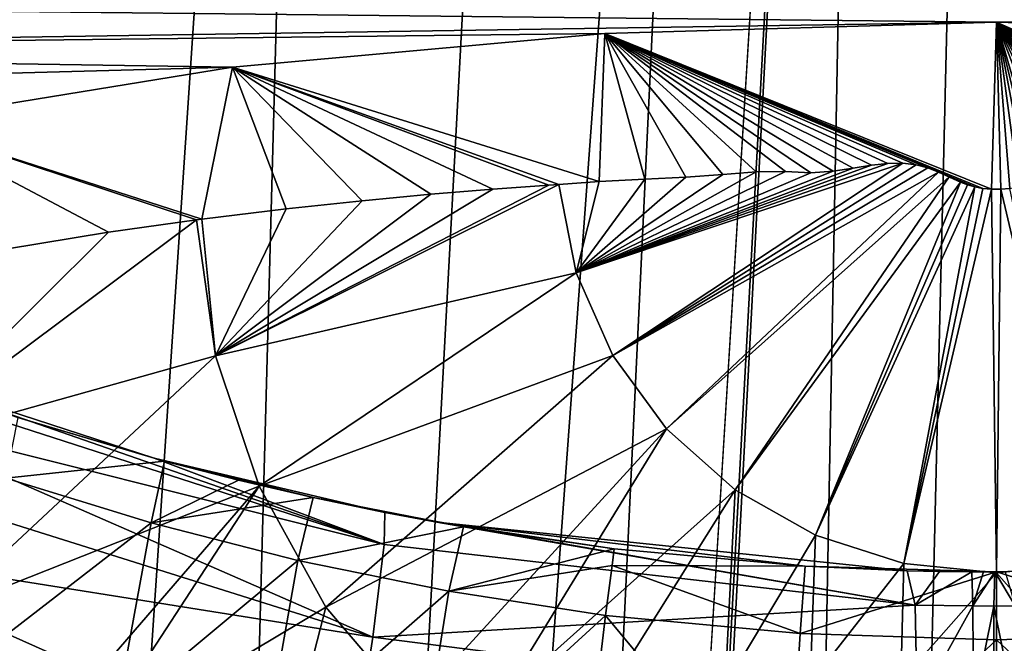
# Model space of a CAD drawing. Header units: millimetres. Extents: x -23 to 23, y 0 to 298.
# Tile 22 of 45: x -5.23 to 0.04, y 227.62 to 230.96. Entities that reach past the tile are written whole.
import ezdxf

# ---------------------------------------------------------------- set-up
doc = ezdxf.new("R2010")
doc.units = ezdxf.units.MM
doc.header["$LTSCALE"] = 105.850129
for name, color, linetype in [('120', 7, 'CONTINUOUS'), ('122', 7, 'CONTINUOUS'), ('31', 7, 'CONTINUOUS'), ('33', 7, 'CONTINUOUS'), ('37', 7, 'CONTINUOUS'), ('38', 7, 'CONTINUOUS'), ('48', 7, 'CONTINUOUS'), ('57', 7, 'CONTINUOUS'), ('6', 7, 'CONTINUOUS'), ('69', 7, 'CONTINUOUS'), ('7', 7, 'CONTINUOUS'), ('70', 7, 'CONTINUOUS'), ('71', 7, 'CONTINUOUS')]:
    doc.layers.add(name, color=color, linetype=linetype)

msp = doc.modelspace()

# ---------------------------------------------------------------- linework, layer by layer
at = {"layer": '120', "color": 7, "linetype": 'CONTINUOUS'}
for points in [[(0, 230.9433, 187.9547), (-2.0967, 230.8821, 187.7265), (-0.026, 230.0485, 188.1944), (0, 230.9433, 187.9547)], [(0.023, 230.0482, 188.1945), (0, 230.9433, 187.9547), (-0.026, 230.0485, 188.1944), (0.023, 230.0482, 188.1945)], [(2.0967, 230.8821, 187.7265), (0, 230.9433, 187.9547), (1.8858, 230.1037, 187.9823), (2.0967, 230.8821, 187.7265)], [(1.8858, 230.1037, 187.9823), (0, 230.9433, 187.9547), (1.6943, 230.1118, 188.0185), (1.8858, 230.1037, 187.9823)], [(1.6943, 230.1118, 188.0185), (0, 230.9433, 187.9547), (1.5212, 230.1191, 188.0476), (1.6943, 230.1118, 188.0185)], [(1.5212, 230.1191, 188.0476), (0, 230.9433, 187.9547), (1.3644, 230.1254, 188.071), (1.5212, 230.1191, 188.0476)], [(1.3644, 230.1254, 188.071), (0, 230.9433, 187.9547), (1.2221, 230.1303, 188.0902), (1.3644, 230.1254, 188.071)], [(1.2221, 230.1303, 188.0902), (0, 230.9433, 187.9547), (1.093, 230.1353, 188.1054), (1.2221, 230.1303, 188.0902)], [(1.093, 230.1353, 188.1054), (0, 230.9433, 187.9547), (0.9761, 230.1382, 188.1179), (1.093, 230.1353, 188.1054)], [(0.9761, 230.1382, 188.1179), (0, 230.9433, 187.9547), (0.8708, 230.1373, 188.1289), (0.9761, 230.1382, 188.1179)], [(0.8708, 230.1373, 188.1289), (0, 230.9433, 187.9547), (0.7769, 230.1387, 188.1371), (0.8708, 230.1373, 188.1289)], [(0.7769, 230.1387, 188.1371), (0, 230.9433, 187.9547), (0.6938, 230.1483, 188.1413), (0.7769, 230.1387, 188.1371)], [(0.6938, 230.1483, 188.1413), (0, 230.9433, 187.9547), (0.6192, 230.1697, 188.1409), (0.6938, 230.1483, 188.1413)], [(0.6192, 230.1697, 188.1409), (0, 230.9433, 187.9547), (0.5502, 230.1852, 188.1412), (0.6192, 230.1697, 188.1409)], [(0.5502, 230.1852, 188.1412), (0, 230.9433, 187.9547), (0.4854, 230.1882, 188.1441), (0.5502, 230.1852, 188.1412)], [(0.4854, 230.1882, 188.1441), (0, 230.9433, 187.9547), (0.4242, 230.1798, 188.1494), (0.4854, 230.1882, 188.1441)], [(0.4242, 230.1798, 188.1494), (0, 230.9433, 187.9547), (0.3661, 230.1629, 188.1565), (0.4242, 230.1798, 188.1494)], [(0.3661, 230.1629, 188.1565), (0, 230.9433, 187.9547), (0.3078, 230.1387, 188.1651), (0.3661, 230.1629, 188.1565)], [(0.3078, 230.1387, 188.1651), (0, 230.9433, 187.9547), (0.2425, 230.1084, 188.1752), (0.3078, 230.1387, 188.1651)], [(0.2425, 230.1084, 188.1752), (0, 230.9433, 187.9547), (0.2054, 230.0918, 188.1805), (0.2425, 230.1084, 188.1752)], [(0.2054, 230.0918, 188.1805), (0, 230.9433, 187.9547), (0.1645, 230.0762, 188.1856), (0.2054, 230.0918, 188.1805)], [(0.1645, 230.0762, 188.1856), (0, 230.9433, 187.9547), (0.1201, 230.0626, 188.1899), (0.1645, 230.0762, 188.1856)], [(0.1201, 230.0626, 188.1899), (0, 230.9433, 187.9547), (0.0721, 230.0531, 188.1929), (0.1201, 230.0626, 188.1899)], [(0.0721, 230.0531, 188.1929), (0, 230.9433, 187.9547), (0.023, 230.0482, 188.1945), (0.0721, 230.0531, 188.1929)], [(-2.0967, 230.8821, 187.7265), (-4.0885, 230.7017, 187.0533), (-2.1264, 230.0893, 187.9319), (-2.0967, 230.8821, 187.7265)], [(-1.8827, 230.1033, 187.9831), (-2.0967, 230.8821, 187.7265), (-2.1264, 230.0893, 187.9319), (-1.8827, 230.1033, 187.9831)], [(-0.026, 230.0485, 188.1944), (-2.0967, 230.8821, 187.7265), (-0.0726, 230.053, 188.193), (-0.026, 230.0485, 188.1944)], [(-0.0726, 230.053, 188.193), (-2.0967, 230.8821, 187.7265), (-0.1162, 230.0615, 188.1902), (-0.0726, 230.053, 188.193)], [(-0.1162, 230.0615, 188.1902), (-2.0967, 230.8821, 187.7265), (-0.3106, 230.1407, 188.1645), (-0.1162, 230.0615, 188.1902)], [(-0.3106, 230.1407, 188.1645), (-2.0967, 230.8821, 187.7265), (-0.3676, 230.1628, 188.1564), (-0.3106, 230.1407, 188.1645)], [(-0.3676, 230.1628, 188.1564), (-2.0967, 230.8821, 187.7265), (-0.4299, 230.1794, 188.1492), (-0.3676, 230.1628, 188.1564)], [(-0.4299, 230.1794, 188.1492), (-2.0967, 230.8821, 187.7265), (-0.5007, 230.1876, 188.1434), (-0.4299, 230.1794, 188.1492)], [(-0.5007, 230.1876, 188.1434), (-2.0967, 230.8821, 187.7265), (-0.5808, 230.1865, 188.1389), (-0.5007, 230.1876, 188.1434)], [(-0.5808, 230.1865, 188.1389), (-2.0967, 230.8821, 187.7265), (-0.6695, 230.1773, 188.1353), (-0.5808, 230.1865, 188.1389)], [(-0.6695, 230.1773, 188.1353), (-2.0967, 230.8821, 187.7265), (-0.7667, 230.1617, 188.1318), (-0.6695, 230.1773, 188.1353)], [(-0.7667, 230.1617, 188.1318), (-2.0967, 230.8821, 187.7265), (-0.8737, 230.1448, 188.1266), (-0.7667, 230.1617, 188.1318)], [(-0.8737, 230.1448, 188.1266), (-2.0967, 230.8821, 187.7265), (-0.9934, 230.1369, 188.1164), (-0.8737, 230.1448, 188.1266)], [(-0.9934, 230.1369, 188.1164), (-2.0967, 230.8821, 187.7265), (-1.1296, 230.1437, 188.0986), (-0.9934, 230.1369, 188.1164)], [(-1.1296, 230.1437, 188.0986), (-2.0967, 230.8821, 187.7265), (-1.2866, 230.1424, 188.0779), (-1.1296, 230.1437, 188.0986)], [(-1.2866, 230.1424, 188.0779), (-2.0967, 230.8821, 187.7265), (-1.4647, 230.1267, 188.0549), (-1.2866, 230.1424, 188.0779)], [(-1.4647, 230.1267, 188.0549), (-2.0967, 230.8821, 187.7265), (-1.6628, 230.1138, 188.0239), (-1.4647, 230.1267, 188.0549)], [(-1.6628, 230.1138, 188.0239), (-2.0967, 230.8821, 187.7265), (-1.8827, 230.1033, 187.9831), (-1.6628, 230.1138, 188.0239)], [(-4.0885, 230.7017, 187.0533), (-5.875, 230.4112, 185.969), (-4.2532, 229.8887, 187.187), (-4.0885, 230.7017, 187.0533)], [(-3.802, 229.944, 187.3931), (-4.0885, 230.7017, 187.0533), (-4.2532, 229.8887, 187.187), (-3.802, 229.944, 187.3931)], [(-2.1264, 230.0893, 187.9319), (-4.0885, 230.7017, 187.0533), (-2.3422, 230.0746, 187.8813), (-2.1264, 230.0893, 187.9319)], [(-2.3422, 230.0746, 187.8813), (-4.0885, 230.7017, 187.0533), (-2.3965, 230.071, 187.8677), (-2.3422, 230.0746, 187.8813)], [(-2.3965, 230.071, 187.8677), (-4.0885, 230.7017, 187.0533), (-2.6957, 230.0496, 187.7864), (-2.3965, 230.071, 187.8677)], [(-2.6957, 230.0496, 187.7864), (-4.0885, 230.7017, 187.0533), (-3.0272, 230.022, 187.6844), (-2.6957, 230.0496, 187.7864)], [(-3.0272, 230.022, 187.6844), (-4.0885, 230.7017, 187.0533), (-3.3946, 229.9874, 187.5558), (-3.0272, 230.022, 187.6844)], [(-3.3946, 229.9874, 187.5558), (-4.0885, 230.7017, 187.0533), (-3.802, 229.944, 187.3931), (-3.3946, 229.9874, 187.5558)], [(-4.2532, 229.8887, 187.187), (-5.875, 230.4112, 185.969), (-4.2812, 229.885, 187.1733), (-4.2532, 229.8887, 187.187)], [(-4.2812, 229.885, 187.1733), (-5.875, 230.4112, 185.969), (-4.7524, 229.8183, 186.9246), (-4.2812, 229.885, 187.1733)], [(-4.7524, 229.8183, 186.9246), (-5.875, 230.4112, 185.969), (-5.3028, 229.7283, 186.5889), (-4.7524, 229.8183, 186.9246)], [(-0.1559, 230.0728, 188.1866), (-0.1162, 230.0615, 188.1902), (-0.3106, 230.1407, 188.1645), (-0.1559, 230.0728, 188.1866)], [(-0.1919, 230.0862, 188.1823), (-0.1559, 230.0728, 188.1866), (-0.3106, 230.1407, 188.1645), (-0.1919, 230.0862, 188.1823)], [(-0.2542, 230.1145, 188.1732), (-0.1919, 230.0862, 188.1823), (-0.3106, 230.1407, 188.1645), (-0.2542, 230.1145, 188.1732)]]:
    msp.add_3dface(points, dxfattribs=at)
at = {"layer": '122', "color": 7, "linetype": 'CONTINUOUS'}
for points in [[(-0.5007, 230.1876, 188.1434), (-0.5808, 230.1865, 188.1389), (-2.2497, 229.6016, 188.0074), (-0.5007, 230.1876, 188.1434)], [(-0.5007, 230.1876, 188.1434), (-2.2497, 229.6016, 188.0074), (-2.054, 229.1588, 188.1261), (-0.5007, 230.1876, 188.1434)], [(-0.5808, 230.1865, 188.1389), (-0.6695, 230.1773, 188.1353), (-2.2497, 229.6016, 188.0074), (-0.5808, 230.1865, 188.1389)], [(-0.6695, 230.1773, 188.1353), (-0.7667, 230.1617, 188.1318), (-2.2497, 229.6016, 188.0074), (-0.6695, 230.1773, 188.1353)], [(-0.7667, 230.1617, 188.1318), (-0.8737, 230.1448, 188.1266), (-2.2497, 229.6016, 188.0074), (-0.7667, 230.1617, 188.1318)], [(-0.4299, 230.1794, 188.1492), (-0.5007, 230.1876, 188.1434), (-2.054, 229.1588, 188.1261), (-0.4299, 230.1794, 188.1492)], [(-0.3676, 230.1628, 188.1564), (-0.4299, 230.1794, 188.1492), (-2.054, 229.1588, 188.1261), (-0.3676, 230.1628, 188.1564)], [(-0.3106, 230.1407, 188.1645), (-0.3676, 230.1628, 188.1564), (-2.054, 229.1588, 188.1261), (-0.3106, 230.1407, 188.1645)], [(-0.8737, 230.1448, 188.1266), (-0.9934, 230.1369, 188.1164), (-2.2497, 229.6016, 188.0074), (-0.8737, 230.1448, 188.1266)], [(-0.9934, 230.1369, 188.1164), (-1.1296, 230.1437, 188.0986), (-2.2497, 229.6016, 188.0074), (-0.9934, 230.1369, 188.1164)], [(-1.1296, 230.1437, 188.0986), (-1.2866, 230.1424, 188.0779), (-2.2497, 229.6016, 188.0074), (-1.1296, 230.1437, 188.0986)], [(-1.2866, 230.1424, 188.0779), (-1.4647, 230.1267, 188.0549), (-2.2497, 229.6016, 188.0074), (-1.2866, 230.1424, 188.0779)], [(-1.4647, 230.1267, 188.0549), (-1.6628, 230.1138, 188.0239), (-2.2497, 229.6016, 188.0074), (-1.4647, 230.1267, 188.0549)], [(-1.6628, 230.1138, 188.0239), (-1.8827, 230.1033, 187.9831), (-2.2497, 229.6016, 188.0074), (-1.6628, 230.1138, 188.0239)], [(-0.3106, 230.1407, 188.1645), (-2.054, 229.1588, 188.1261), (-1.7661, 228.7658, 188.2314), (-0.3106, 230.1407, 188.1645)], [(-0.2542, 230.1145, 188.1732), (-0.3106, 230.1407, 188.1645), (-1.7661, 228.7658, 188.2314), (-0.2542, 230.1145, 188.1732)], [(-0.2542, 230.1145, 188.1732), (-1.7661, 228.7658, 188.2314), (-1.399, 228.4402, 188.3186), (-0.2542, 230.1145, 188.1732)], [(-0.1919, 230.0862, 188.1823), (-0.2542, 230.1145, 188.1732), (-1.399, 228.4402, 188.3186), (-0.1919, 230.0862, 188.1823)], [(-2.3422, 230.0746, 187.8813), (-2.3965, 230.071, 187.8677), (-4.1804, 229.1572, 187.3673), (-2.3422, 230.0746, 187.8813)], [(-2.3422, 230.0746, 187.8813), (-4.1804, 229.1572, 187.3673), (-2.2497, 229.6016, 188.0074), (-2.3422, 230.0746, 187.8813)], [(-2.3965, 230.071, 187.8677), (-2.6957, 230.0496, 187.7864), (-4.1804, 229.1572, 187.3673), (-2.3965, 230.071, 187.8677)], [(-2.1264, 230.0893, 187.9319), (-2.3422, 230.0746, 187.8813), (-2.2497, 229.6016, 188.0074), (-2.1264, 230.0893, 187.9319)], [(-1.8827, 230.1033, 187.9831), (-2.1264, 230.0893, 187.9319), (-2.2497, 229.6016, 188.0074), (-1.8827, 230.1033, 187.9831)], [(-0.1919, 230.0862, 188.1823), (-1.399, 228.4402, 188.3186), (-0.9691, 228.1966, 188.3839), (-0.1919, 230.0862, 188.1823)], [(-0.1559, 230.0728, 188.1866), (-0.1919, 230.0862, 188.1823), (-0.9691, 228.1966, 188.3839), (-0.1559, 230.0728, 188.1866)], [(-0.1162, 230.0615, 188.1902), (-0.1559, 230.0728, 188.1866), (-0.9691, 228.1966, 188.3839), (-0.1162, 230.0615, 188.1902)], [(-0.1162, 230.0615, 188.1902), (-0.9691, 228.1966, 188.3839), (-0.4957, 228.0459, 188.4243), (-0.1162, 230.0615, 188.1902)], [(-0.0726, 230.053, 188.193), (-0.1162, 230.0615, 188.1902), (-0.4957, 228.0459, 188.4243), (-0.0726, 230.053, 188.193)], [(-0.026, 230.0485, 188.1944), (-0.0726, 230.053, 188.193), (-0.4957, 228.0459, 188.4243), (-0.026, 230.0485, 188.1944)], [(0.0721, 230.0531, 188.1929), (0.023, 230.0482, 188.1945), (0.4956, 228.0458, 188.4243), (0.0721, 230.0531, 188.1929)], [(-2.6957, 230.0496, 187.7864), (-3.0272, 230.022, 187.6844), (-4.1804, 229.1572, 187.3673), (-2.6957, 230.0496, 187.7864)], [(-3.0272, 230.022, 187.6844), (-3.3946, 229.9874, 187.5558), (-4.1804, 229.1572, 187.3673), (-3.0272, 230.022, 187.6844)], [(-0.026, 230.0485, 188.1944), (-0.4957, 228.0459, 188.4243), (-0.0001, 227.9949, 188.438), (-0.026, 230.0485, 188.1944)], [(0.023, 230.0482, 188.1945), (-0.026, 230.0485, 188.1944), (-0.0001, 227.9949, 188.438), (0.023, 230.0482, 188.1945)], [(0.023, 230.0482, 188.1945), (-0.0001, 227.9949, 188.438), (0.4956, 228.0458, 188.4243), (0.023, 230.0482, 188.1945)], [(-3.3946, 229.9874, 187.5558), (-3.802, 229.944, 187.3931), (-4.1804, 229.1572, 187.3673), (-3.3946, 229.9874, 187.5558)], [(-3.802, 229.944, 187.3931), (-4.2532, 229.8887, 187.187), (-4.1804, 229.1572, 187.3673), (-3.802, 229.944, 187.3931)], [(-4.2812, 229.885, 187.1733), (-4.7524, 229.8183, 186.9246), (-5.905, 228.6734, 186.319), (-4.2812, 229.885, 187.1733)], [(-4.1804, 229.1572, 187.3673), (-4.2812, 229.885, 187.1733), (-5.905, 228.6734, 186.319), (-4.1804, 229.1572, 187.3673)], [(-4.2532, 229.8887, 187.187), (-4.2812, 229.885, 187.1733), (-4.1804, 229.1572, 187.3673), (-4.2532, 229.8887, 187.187)], [(-4.7524, 229.8183, 186.9246), (-5.3028, 229.7283, 186.5889), (-5.905, 228.6734, 186.319), (-4.7524, 229.8183, 186.9246)], [(-4.1804, 229.1572, 187.3673), (-3.9464, 228.4586, 187.5545), (-2.2497, 229.6016, 188.0074), (-4.1804, 229.1572, 187.3673)], [(-2.2497, 229.6016, 188.0074), (-3.9464, 228.4586, 187.5545), (-2.054, 229.1588, 188.1261), (-2.2497, 229.6016, 188.0074)], [(-5.6488, 227.785, 186.5571), (-4.1804, 229.1572, 187.3673), (-5.905, 228.6734, 186.319), (-5.6488, 227.785, 186.5571)], [(-3.9464, 228.4586, 187.5545), (-4.1804, 229.1572, 187.3673), (-5.6488, 227.785, 186.5571), (-3.9464, 228.4586, 187.5545)], [(-3.9464, 228.4586, 187.5545), (-3.5884, 227.811, 187.728), (-2.054, 229.1588, 188.1261), (-3.9464, 228.4586, 187.5545)], [(-2.054, 229.1588, 188.1261), (-3.5884, 227.811, 187.728), (-1.7661, 228.7658, 188.2314), (-2.054, 229.1588, 188.1261)], [(-3.5884, 227.811, 187.728), (-3.1304, 227.2738, 187.8809), (-1.7661, 228.7658, 188.2314), (-3.5884, 227.811, 187.728)], [(-3.1304, 227.2738, 187.8809), (-2.6551, 227.3157, 188.0375), (-1.7661, 228.7658, 188.2314), (-3.1304, 227.2738, 187.8809)], [(-1.7661, 228.7658, 188.2314), (-2.6551, 227.3157, 188.0375), (-1.399, 228.4402, 188.3186), (-1.7661, 228.7658, 188.2314)], [(-5.2168, 226.9866, 186.8093), (-3.9464, 228.4586, 187.5545), (-5.6488, 227.785, 186.5571), (-5.2168, 226.9866, 186.8093)], [(-4.8638, 227.0487, 187.041), (-3.9464, 228.4586, 187.5545), (-5.2168, 226.9866, 186.8093), (-4.8638, 227.0487, 187.041)], [(-3.5884, 227.811, 187.728), (-3.9464, 228.4586, 187.5545), (-4.8638, 227.0487, 187.041), (-3.5884, 227.811, 187.728)], [(-2.6551, 227.3157, 188.0375), (-2.0788, 227.3566, 188.1899), (-1.399, 228.4402, 188.3186), (-2.6551, 227.3157, 188.0375)], [(-2.0788, 227.3566, 188.1899), (-1.4522, 227.3891, 188.3114), (-1.399, 228.4402, 188.3186), (-2.0788, 227.3566, 188.1899)], [(-1.399, 228.4402, 188.3186), (-1.4522, 227.3891, 188.3114), (-0.9691, 228.1966, 188.3839), (-1.399, 228.4402, 188.3186)], [(-1.4522, 227.3891, 188.3114), (-0.9968, 227.4054, 188.3721), (-0.9691, 228.1966, 188.3839), (-1.4522, 227.3891, 188.3114)], [(-0.9691, 228.1966, 188.3839), (-0.9968, 227.4054, 188.3721), (-0.4957, 228.0459, 188.4243), (-0.9691, 228.1966, 188.3839)], [(-0.9968, 227.4054, 188.3721), (-0.5118, 227.416, 188.4116), (-0.4957, 228.0459, 188.4243), (-0.9968, 227.4054, 188.3721)], [(-0.4957, 228.0459, 188.4243), (-0.5118, 227.416, 188.4116), (-0.0001, 227.9949, 188.438), (-0.4957, 228.0459, 188.4243)], [(-0.0001, 227.9949, 188.438), (0.5118, 227.416, 188.4116), (0.4956, 228.0458, 188.4243), (-0.0001, 227.9949, 188.438)], [(-0.5118, 227.416, 188.4116), (0, 227.4198, 188.4259), (-0.0001, 227.9949, 188.438), (-0.5118, 227.416, 188.4116)], [(0, 227.4198, 188.4259), (0.5118, 227.416, 188.4116), (-0.0001, 227.9949, 188.438), (0, 227.4198, 188.4259)], [(-3.7439, 227.2078, 187.6347), (-3.5884, 227.811, 187.728), (-4.8638, 227.0487, 187.041), (-3.7439, 227.2078, 187.6347)], [(-3.1304, 227.2738, 187.8809), (-3.5884, 227.811, 187.728), (-3.7439, 227.2078, 187.6347), (-3.1304, 227.2738, 187.8809)], [(-5.2168, 226.9866, 186.8093), (-5.6488, 227.785, 186.5571), (-6.1541, 226.7868, 186.0634), (-5.2168, 226.9866, 186.8093)]]:
    msp.add_3dface(points, dxfattribs=at)
at = {"layer": '31', "color": 7, "linetype": 'CONTINUOUS'}
for points in [[(-6.0094, 229.0976, 158.8509), (-5.238, 228.8271, 60.0024), (-4.5085, 228.6088, 158.8115), (-6.0094, 229.0976, 158.8509)], [(-5.238, 228.8271, 60.0024), (-4.4525, 228.5934, 60.001), (-4.5085, 228.6088, 158.8115), (-5.238, 228.8271, 60.0024)], [(-4.0572, 228.4912, 60), (-3.6564, 228.3979, 59.9998), (-4.5085, 228.6088, 158.8115), (-4.0572, 228.4912, 60)], [(-4.5085, 228.6088, 158.8115), (-3.6564, 228.3979, 59.9998), (-3.2733, 228.3181, 158.7718), (-4.5085, 228.6088, 158.8115)], [(-4.4525, 228.5934, 60.001), (-4.0572, 228.4912, 60), (-4.5085, 228.6088, 158.8115), (-4.4525, 228.5934, 60.001)], [(-3.6564, 228.3979, 59.9998), (-2.8522, 228.241, 60), (-3.2733, 228.3181, 158.7718), (-3.6564, 228.3979, 59.9998)], [(-3.2733, 228.3181, 158.7718), (-2.8522, 228.241, 60), (-2.9948, 228.2659, 158.7624), (-3.2733, 228.3181, 158.7718)], [(-2.0454, 228.1235, 60), (-1.0246, 228.0309, 60.0134), (-2.9948, 228.2659, 158.7624), (-2.0454, 228.1235, 60)], [(-2.9948, 228.2659, 158.7624), (-1.0246, 228.0309, 60.0134), (-0.4783, 228.0067, 158.6872), (-2.9948, 228.2659, 158.7624)], [(-2.8522, 228.241, 60), (-2.0454, 228.1235, 60), (-2.9948, 228.2659, 158.7624), (-2.8522, 228.241, 60)], [(-1.0246, 228.0309, 60.0134), (0, 228, 60), (-0.4783, 228.0067, 158.6872), (-1.0246, 228.0309, 60.0134)], [(-0.4783, 228.0067, 158.6872), (0, 228, 60), (-0.3047, 228.0027, 158.6839), (-0.4783, 228.0067, 158.6872)], [(-0.3047, 228.0027, 158.6839), (0, 228, 60), (-0.1329, 228.0005, 158.6821), (-0.3047, 228.0027, 158.6839)], [(-0.1329, 228.0005, 158.6821), (0, 228, 60), (-0.0694, 228.0001, 158.6817), (-0.1329, 228.0005, 158.6821)], [(-0.0694, 228.0001, 158.6817), (0, 228, 60), (-0.0096, 228, 158.6815), (-0.0694, 228.0001, 158.6817)], [(-0.0096, 228, 158.6815), (0, 228, 60), (0.0467, 228.0001, 158.6816), (-0.0096, 228, 158.6815)], [(0, 228, 60), (1.0246, 228.0309, 60.0134), (0.0467, 228.0001, 158.6816), (0, 228, 60)]]:
    msp.add_3dface(points, dxfattribs=at)
at = {"layer": '33', "color": 7, "linetype": 'CONTINUOUS'}
for points in [[(-8.9227, 231.0387, 188.3109), (-9.8677, 230.7918, 187.3893), (0, 230.9433, 187.9547), (-8.9227, 231.0387, 188.3109)], [(8.9281, 231.0391, 188.3123), (-8.9227, 231.0387, 188.3109), (0, 230.9433, 187.9547), (8.9281, 231.0391, 188.3123)], [(2.0967, 230.8821, 187.7265), (8.9281, 231.0391, 188.3123), (0, 230.9433, 187.9547), (2.0967, 230.8821, 187.7265)], [(0, 230.9433, 187.9547), (-9.8677, 230.7918, 187.3893), (-2.0967, 230.8821, 187.7265), (0, 230.9433, 187.9547)], [(-2.0967, 230.8821, 187.7265), (-9.8677, 230.7918, 187.3893), (-4.0885, 230.7017, 187.0533), (-2.0967, 230.8821, 187.7265)], [(-9.8677, 230.7918, 187.3893), (-10.7051, 230.5231, 186.3868), (-4.0885, 230.7017, 187.0533), (-9.8677, 230.7918, 187.3893)], [(-4.0885, 230.7017, 187.0533), (-10.7051, 230.5231, 186.3868), (-5.875, 230.4112, 185.969), (-4.0885, 230.7017, 187.0533)]]:
    msp.add_3dface(points, dxfattribs=at)
at = {"layer": '37', "color": 7, "linetype": 'CONTINUOUS'}
for points in [[(-4.4525, 228.5934, 60.001), (-5.238, 228.8271, 60.0024), (-5.3022, 228.5012, 54.7291), (-4.4525, 228.5934, 60.001)], [(-4.4525, 228.5934, 60.001), (-5.3022, 228.5012, 54.7291), (-4.5245, 228.2622, 54.7471), (-4.4525, 228.5934, 60.001)], [(-4.0572, 228.4912, 60), (-4.4525, 228.5934, 60.001), (-4.5245, 228.2622, 54.7471), (-4.0572, 228.4912, 60)], [(-5.3022, 228.5012, 54.7291), (-5.4936, 227.5142, 49.4748), (-4.5245, 228.2622, 54.7471), (-5.3022, 228.5012, 54.7291)], [(-3.6564, 228.3979, 59.9998), (-4.0572, 228.4912, 60), (-4.5245, 228.2622, 54.7471), (-3.6564, 228.3979, 59.9998)], [(-3.6564, 228.3979, 59.9998), (-4.5245, 228.2622, 54.7471), (-3.7392, 228.0614, 54.7593), (-3.6564, 228.3979, 59.9998)], [(-2.8522, 228.241, 60), (-3.6564, 228.3979, 59.9998), (-3.7392, 228.0614, 54.7593), (-2.8522, 228.241, 60)], [(-4.5245, 228.2622, 54.7471), (-5.4936, 227.5142, 49.4748), (-4.7099, 227.2521, 49.5161), (-4.5245, 228.2622, 54.7471)], [(-4.5245, 228.2622, 54.7471), (-4.7099, 227.2521, 49.5161), (-3.7392, 228.0614, 54.7593), (-4.5245, 228.2622, 54.7471)], [(-2.8522, 228.241, 60), (-3.7392, 228.0614, 54.7593), (-2.9316, 227.8964, 54.7644), (-2.8522, 228.241, 60)], [(-2.0454, 228.1235, 60), (-2.8522, 228.241, 60), (-2.9316, 227.8964, 54.7644), (-2.0454, 228.1235, 60)], [(-2.0454, 228.1235, 60), (-2.9316, 227.8964, 54.7644), (-2.0574, 228.0345, 57.3748), (-2.0454, 228.1235, 60)], [(-3.7392, 228.0614, 54.7593), (-4.7099, 227.2521, 49.5161), (-3.9214, 227.0308, 49.549), (-3.7392, 228.0614, 54.7593)], [(-3.7392, 228.0614, 54.7593), (-3.9214, 227.0308, 49.549), (-2.9316, 227.8964, 54.7644), (-3.7392, 228.0614, 54.7593)], [(-2.0574, 228.0345, 57.3748), (-2.9316, 227.8964, 54.7644), (-2.092, 227.7672, 54.7518), (-2.0574, 228.0345, 57.3748)], [(-2.9316, 227.8964, 54.7644), (-3.9214, 227.0308, 49.549), (-3.0989, 226.8463, 49.5697), (-2.9316, 227.8964, 54.7644)], [(-2.9316, 227.8964, 54.7644), (-3.0989, 226.8463, 49.5697), (-2.092, 227.7672, 54.7518), (-2.9316, 227.8964, 54.7644)], [(-2.092, 227.7672, 54.7518), (-3.0989, 226.8463, 49.5697), (-2.2195, 226.6989, 49.5748), (-2.092, 227.7672, 54.7518)]]:
    msp.add_3dface(points, dxfattribs=at)
at = {"layer": '38', "color": 7, "linetype": 'CONTINUOUS'}
for points in [[(-1.0246, 228.0309, 60.0134), (-2.0454, 228.1235, 60), (-2.0574, 228.0345, 57.3748), (-1.0246, 228.0309, 60.0134)], [(-2.0574, 228.0345, 57.3748), (-2.092, 227.7672, 54.7518), (-1.0507, 227.6703, 54.7615), (-2.0574, 228.0345, 57.3748)], [(-1.0246, 228.0309, 60.0134), (-2.0574, 228.0345, 57.3748), (-1.0507, 227.6703, 54.7615), (-1.0246, 228.0309, 60.0134)], [(0, 228, 60), (-1.0246, 228.0309, 60.0134), (-1.0507, 227.6703, 54.7615), (0, 228, 60)], [(0, 228, 60), (-1.0507, 227.6703, 54.7615), (0, 227.6361, 54.7355), (0, 228, 60)], [(-2.092, 227.7672, 54.7518), (-2.2195, 226.6989, 49.5748), (-1.116, 226.5902, 49.5858), (-2.092, 227.7672, 54.7518)], [(-1.0507, 227.6703, 54.7615), (-2.092, 227.7672, 54.7518), (-1.116, 226.5902, 49.5858), (-1.0507, 227.6703, 54.7615)], [(-1.0507, 227.6703, 54.7615), (-1.116, 226.5902, 49.5858), (0, 227.6361, 54.7355), (-1.0507, 227.6703, 54.7615)], [(0, 227.6361, 54.7355), (-1.116, 226.5902, 49.5858), (0, 226.5509, 49.5675), (0, 227.6361, 54.7355)]]:
    msp.add_3dface(points, dxfattribs=at)
at = {"layer": '48', "color": 7, "linetype": 'CONTINUOUS'}
for points in [[(1.0246, 228.0309, 60.0134), (0, 228, 60), (1.0507, 227.6703, 54.7615), (1.0246, 228.0309, 60.0134)], [(0, 228, 60), (0, 227.6361, 54.7355), (1.0507, 227.6703, 54.7615), (0, 228, 60)], [(0, 227.6361, 54.7355), (1.116, 226.5902, 49.5858), (1.0507, 227.6703, 54.7615), (0, 227.6361, 54.7355)], [(0, 227.6361, 54.7355), (0, 226.5509, 49.5675), (1.116, 226.5902, 49.5858), (0, 227.6361, 54.7355)]]:
    msp.add_3dface(points, dxfattribs=at)
at = {"layer": '57', "color": 7, "linetype": 'CONTINUOUS'}
for points in [[(-6.0094, 229.0976, 158.8509), (-3.2769, 228.1475, 160.5976), (-6.0186, 229.0319, 159.9862), (-6.0094, 229.0976, 158.8509)], [(-6.0094, 229.0976, 158.8509), (-4.5085, 228.6088, 158.8115), (-3.2769, 228.1475, 160.5976), (-6.0094, 229.0976, 158.8509)], [(-6.0186, 229.0319, 159.9862), (-3.2769, 228.1475, 160.5976), (-6.0735, 228.8462, 161.1069), (-6.0186, 229.0319, 159.9862)], [(-6.0735, 228.8462, 161.1069), (-3.3373, 227.6511, 162.3618), (-6.1732, 228.5427, 162.1983), (-6.0735, 228.8462, 161.1069)], [(-3.2769, 228.1475, 160.5976), (-3.3373, 227.6511, 162.3618), (-6.0735, 228.8462, 161.1069), (-3.2769, 228.1475, 160.5976)], [(-4.5085, 228.6088, 158.8115), (-3.2733, 228.3181, 158.7718), (-3.2769, 228.1475, 160.5976), (-4.5085, 228.6088, 158.8115)], [(-6.1732, 228.5427, 162.1983), (-3.3373, 227.6511, 162.3618), (-6.3166, 228.1254, 163.2465), (-6.1732, 228.5427, 162.1983)], [(-3.2733, 228.3181, 158.7718), (-0.436, 227.8228, 160.5894), (-3.2769, 228.1475, 160.5976), (-3.2733, 228.3181, 158.7718)], [(-3.2733, 228.3181, 158.7718), (-2.9948, 228.2659, 158.7624), (-0.436, 227.8228, 160.5894), (-3.2733, 228.3181, 158.7718)], [(-2.9948, 228.2659, 158.7624), (-0.4783, 228.0067, 158.6872), (-0.436, 227.8228, 160.5894), (-2.9948, 228.2659, 158.7624)], [(-6.3166, 228.1254, 163.2465), (-3.4607, 226.8472, 164.0053), (-6.5017, 227.5996, 164.2378), (-6.3166, 228.1254, 163.2465)], [(-3.3373, 227.6511, 162.3618), (-3.4607, 226.8472, 164.0053), (-6.3166, 228.1254, 163.2465), (-3.3373, 227.6511, 162.3618)], [(-3.2769, 228.1475, 160.5976), (-0.436, 227.8228, 160.5894), (-3.3373, 227.6511, 162.3618), (-3.2769, 228.1475, 160.5976)], [(-0.436, 227.8228, 160.5894), (-0.4251, 227.2808, 162.4226), (-3.3373, 227.6511, 162.3618), (-0.436, 227.8228, 160.5894)], [(-3.3373, 227.6511, 162.3618), (-0.4251, 227.2808, 162.4226), (-3.4607, 226.8472, 164.0053), (-3.3373, 227.6511, 162.3618)]]:
    msp.add_3dface(points, dxfattribs=at)
at = {"layer": '6', "color": 7, "linetype": 'CONTINUOUS'}
for points in [[(-7.0599, 121.0052, -22.139), (-5.9056, 145.3138, -21.9454), (-0.6414, 242.0096, -21.2021), (-7.0599, 121.0052, -22.139)], [(-2.9047, 121.0052, -22.316), (-7.0599, 121.0052, -22.139), (-0.6414, 242.0096, -21.2021), (-2.9047, 121.0052, -22.316)], [(-5.9056, 145.3138, -21.9454), (-3.6047, 193.7678, -21.5596), (-0.6414, 242.0096, -21.2021), (-5.9056, 145.3138, -21.9454)], [(-3.6047, 193.7678, -21.5596), (-1.3139, 242.0104, -21.1755), (-0.6414, 242.0096, -21.2021), (-3.6047, 193.7678, -21.5596)], [(0.0009, 242.0094, -21.2094), (-2.9047, 121.0052, -22.316), (-0.6414, 242.0096, -21.2021), (0.0009, 242.0094, -21.2094)], [(2.9047, 121.0052, -22.316), (-2.9047, 121.0052, -22.316), (0.0009, 242.0094, -21.2094), (2.9047, 121.0052, -22.316)], [(1.3139, 242.0104, -21.1755), (2.9047, 121.0052, -22.316), (0.0009, 242.0094, -21.2094), (1.3139, 242.0104, -21.1755)]]:
    msp.add_3dface(points, dxfattribs=at)
at = {"layer": '69', "color": 7, "linetype": 'CONTINUOUS'}
for points in [[(-0.4783, 228.0067, 158.6872), (-0.3047, 228.0027, 158.6839), (-0.436, 227.8228, 160.5894), (-0.4783, 228.0067, 158.6872)], [(-0.3047, 228.0027, 158.6839), (-0.1329, 228.0005, 158.6821), (-0.436, 227.8228, 160.5894), (-0.3047, 228.0027, 158.6839)], [(-0.436, 227.8228, 160.5894), (-0.1329, 228.0005, 158.6821), (-0.1267, 227.8179, 160.5842), (-0.436, 227.8228, 160.5894)], [(-0.4251, 227.2808, 162.4226), (-0.436, 227.8228, 160.5894), (-0.1267, 227.8179, 160.5842), (-0.4251, 227.2808, 162.4226)], [(-0.1235, 227.2768, 162.4169), (-0.4251, 227.2808, 162.4226), (-0.1267, 227.8179, 160.5842), (-0.1235, 227.2768, 162.4169)]]:
    msp.add_3dface(points, dxfattribs=at)
at = {"layer": '7', "color": 7, "linetype": 'CONTINUOUS'}
for points in [[(-3.5559, 242.0145, -20.9393), (-6.7901, 193.7678, -21.0914), (-5.2879, 242.0176, -20.5865), (-3.5559, 242.0145, -20.9393)], [(-4.8589, 193.7678, -21.4371), (-6.7901, 193.7678, -21.0914), (-3.5559, 242.0145, -20.9393), (-4.8589, 193.7678, -21.4371)], [(-2.2648, 242.0121, -21.104), (-4.8589, 193.7678, -21.4371), (-3.5559, 242.0145, -20.9393), (-2.2648, 242.0121, -21.104)], [(-1.3139, 242.0104, -21.1755), (-4.8589, 193.7678, -21.4371), (-2.2648, 242.0121, -21.104), (-1.3139, 242.0104, -21.1755)], [(-1.3139, 242.0104, -21.1755), (-3.6047, 193.7678, -21.5596), (-4.8589, 193.7678, -21.4371), (-1.3139, 242.0104, -21.1755)]]:
    msp.add_3dface(points, dxfattribs=at)
at = {"layer": '70', "color": 7, "linetype": 'CONTINUOUS'}
for points in [[(-0.1329, 228.0005, 158.6821), (-0.0694, 228.0001, 158.6817), (-0.1267, 227.8179, 160.5842), (-0.1329, 228.0005, 158.6821)], [(-0.0694, 228.0001, 158.6817), (-0.0096, 228, 158.6815), (-0.1267, 227.8179, 160.5842), (-0.0694, 228.0001, 158.6817)], [(-0.1267, 227.8179, 160.5842), (-0.0096, 228, 158.6815), (-0.0143, 227.8174, 160.5835), (-0.1267, 227.8179, 160.5842)], [(-0.1235, 227.2768, 162.4169), (-0.1267, 227.8179, 160.5842), (-0.0143, 227.8174, 160.5835), (-0.1235, 227.2768, 162.4169)], [(-0.0146, 227.2764, 162.4161), (-0.1235, 227.2768, 162.4169), (-0.0143, 227.8174, 160.5835), (-0.0146, 227.2764, 162.4161)]]:
    msp.add_3dface(points, dxfattribs=at)
at = {"layer": '71', "color": 7, "linetype": 'CONTINUOUS'}
for points in [[(-0.0143, 227.8174, 160.5835), (-0.0096, 228, 158.6815), (0.0997, 227.8177, 160.584), (-0.0143, 227.8174, 160.5835)], [(-0.0096, 228, 158.6815), (0.0467, 228.0001, 158.6816), (0.0997, 227.8177, 160.584), (-0.0096, 228, 158.6815)], [(-0.0146, 227.2764, 162.4161), (-0.0143, 227.8174, 160.5835), (0.0972, 227.2767, 162.4167), (-0.0146, 227.2764, 162.4161)], [(0.0972, 227.2767, 162.4167), (-0.0143, 227.8174, 160.5835), (0.0997, 227.8177, 160.584), (0.0972, 227.2767, 162.4167)]]:
    msp.add_3dface(points, dxfattribs=at)

doc.saveas('drawing.dxf')
